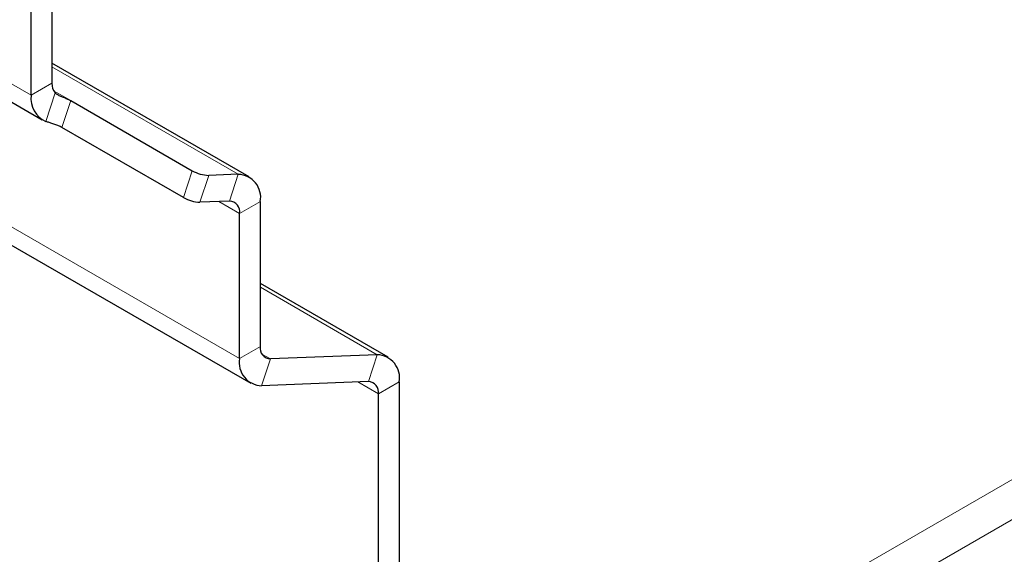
# Paper-space layout 'Blatt4' of a CAD drawing. Header units: millimetres. Extents: x 5 to 418, y 2 to 292.
# Tile 49 of 75: x 121 to 137, y 218 to 227. Entities that reach past the tile are written whole.
import ezdxf

# ---------------------------------------------------------------- set-up
doc = ezdxf.new("R2010")
doc.units = ezdxf.units.MM

psp = doc.layouts.new('Blatt4')

# ---------------------------------------------------------------- linework, layer by layer
at = {"color": 7, "linetype": 'Continuous', "lineweight": 18}
for p, q in [((128.282, 214.187), (155.053, 229.642)), ((155.336, 229.152), (128.565, 213.698)), ((115.115, 226.599), (124.449, 221.211)), ((119.358, 226.481), (121.055, 225.501)), ((121.394, 225.964), (124.429, 224.213)), ((121.394, 225.697), (121.055, 225.501)), ((121.293, 225.073), (121.446, 225.539)), ((121.421, 225.574), (121.699, 225.413)), ((121.699, 225.413), (121.556, 224.975)), ((123.536, 223.832), (123.679, 224.271)), ((124.286, 223.774), (124.429, 224.213)), ((123.949, 224.194), (123.805, 223.756)), ((124.111, 223.768), (124.449, 223.573)), ((124.789, 223.769), (124.449, 223.573)), ((124.789, 222.372), (126.692, 221.273)), ((124.449, 221.211), (124.789, 221.407)), ((124.952, 221.205), (124.808, 220.767)), ((124.815, 221.284), (124.952, 221.205)), ((126.549, 220.835), (126.692, 221.273)), ((126.374, 220.828), (126.712, 220.633)), ((127.051, 220.829), (126.712, 220.633))]:
    psp.add_line(p, q, dxfattribs=at)
at = {"color": 7, "linetype": 'Continuous', "lineweight": 25}
for p, q in [((121.055, 225.501), (121.055, 227.919)), ((121.394, 227.886), (121.394, 225.697)), ((115.298, 226.196), (124.631, 220.808)), ((119.54, 226.078), (121.237, 225.098)), ((124.606, 224.172), (121.394, 226.026)), ((121.699, 225.413), (123.679, 224.271)), ((123.536, 223.832), (121.556, 224.975)), ((124.429, 224.213), (123.949, 224.194)), ((124.286, 223.774), (123.805, 223.756)), ((124.789, 221.407), (124.789, 223.769)), ((124.449, 221.211), (124.449, 223.573)), ((126.869, 221.232), (124.789, 222.433)), ((126.692, 221.273), (124.952, 221.205)), ((126.549, 220.835), (124.808, 220.767)), ((127.051, 220.829), (127.051, 210.641)), ((126.712, 210.445), (126.712, 220.633))]:
    psp.add_line(p, q, dxfattribs=at)
for centre, radius, start, end in [((121.623, 225.684), 0.229, 176.6965, 219.222), ((121.464, 225.448), 0.412, 172.6416, 245.5351), ((123.97, 224.78), 0.586, 240.2906, 267.9602), ((124.417, 223.835), 0.377, 349.8407, 88.1398), ((123.826, 224.342), 0.586, 240.2906, 267.9602), ((124.28, 223.603), 0.172, 349.8407, 88.1398), ((124.957, 221.377), 0.172, 169.8407, 268.1398), ((124.821, 221.144), 0.377, 169.8407, 268.1398), ((126.68, 220.895), 0.377, 349.8407, 88.1398), ((126.543, 220.663), 0.172, 349.8407, 88.1398)]:
    psp.add_arc(centre, radius, start, end, dxfattribs=at)
for points, knots in [([(121.446, 225.539), (121.456, 225.53), (121.478, 225.511), (121.532, 225.486), (121.592, 225.462), (121.651, 225.439), (121.683, 225.422), (121.699, 225.413)], [0, 0, 0, 0, 0.206856, 0.414379, 0.609679, 0.808284, 1, 1, 1, 1]), ([(121.556, 224.975), (121.538, 224.985), (121.504, 225.003), (121.44, 225.027), (121.377, 225.047), (121.326, 225.063), (121.303, 225.07), (121.293, 225.073)], [0, 0, 0, 0, 0.213469, 0.42695, 0.63994, 0.851038, 1, 1, 1, 1])]:
    psp.add_open_spline(points, degree=3, knots=knots, dxfattribs=at)

doc.saveas('drawing.dxf')
